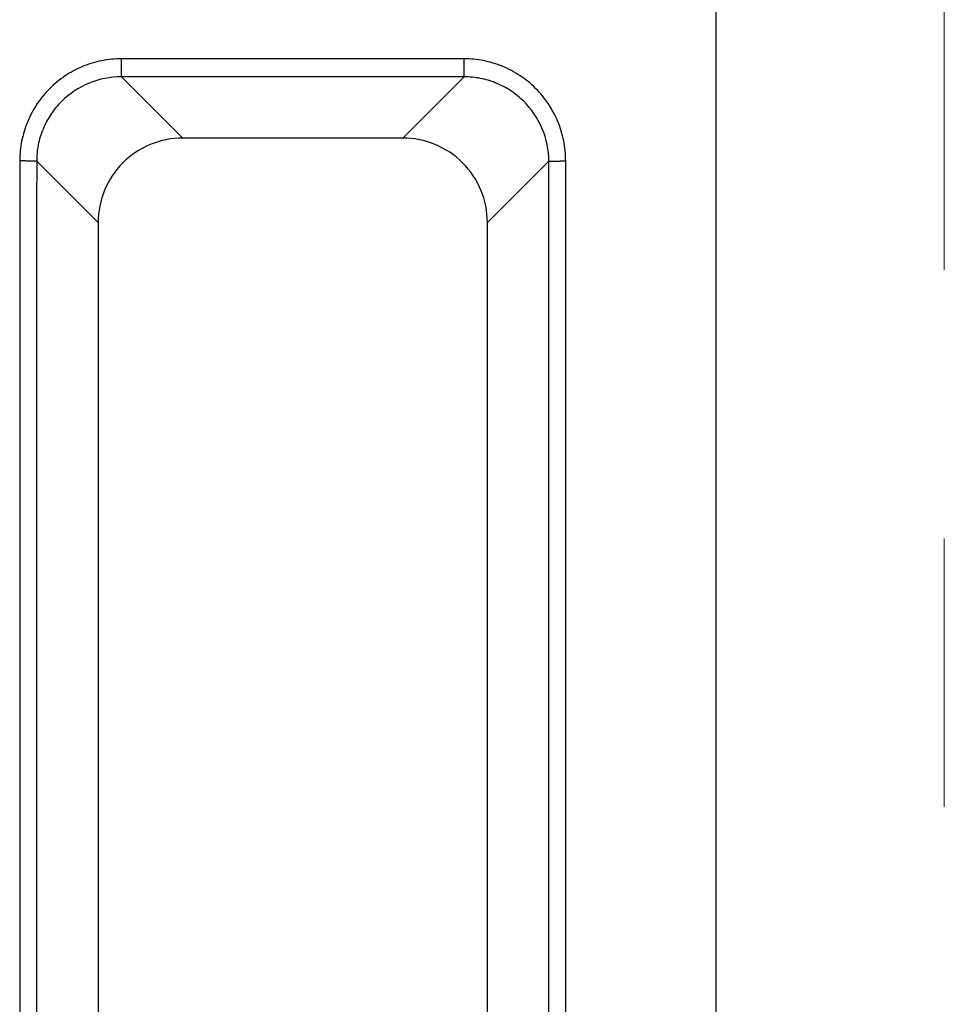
# Model space of a CAD drawing. Header units: millimetres. Extents: x 6362 to 6804, y -1856 to -1543.
# Tile 25 of 29: x 6722 to 6733, y -1649 to -1637. Entities that reach past the tile are written whole.
import ezdxf

# ---------------------------------------------------------------- set-up
doc = ezdxf.new("R2010")
doc.units = ezdxf.units.MM
doc.linetypes.add('CENTER2', pattern=[28.575, 19.05, -3.175, 3.175, -3.175])

msp = doc.modelspace()

# ---------------------------------------------------------------- linework, layer by layer
at = {"color": 7, "linetype": 'Continuous'}
for p, q in [((6729.93, -1630.597), (6729.93, -1672.6)), ((6722.905, -1637.624), (6722.905, -1637.411)), ((6726.954, -1637.411), (6722.905, -1637.411)), ((6726.954, -1637.624), (6726.954, -1637.411)), ((6726.954, -1637.624), (6722.905, -1637.624)), ((6722.905, -1637.624), (6723.629, -1638.348)), ((6726.954, -1637.624), (6726.23, -1638.348)), ((6726.23, -1638.348), (6723.629, -1638.348)), ((6721.704, -1638.617), (6721.703, -1649.575)), ((6721.904, -1638.622), (6722.63, -1639.347)), ((6727.956, -1638.622), (6727.23, -1639.347)), ((6728.156, -1649.575), (6728.155, -1638.617)), ((6722.63, -1639.347), (6722.63, -1648.849)), ((6727.23, -1648.849), (6727.23, -1639.347))]:
    msp.add_line(p, q, dxfattribs=at)
at = {"color": 6, "linetype": 'CENTER2', "lineweight": 5}
msp.add_line((6732.629, -1668.482), (6732.629, -1635.099), dxfattribs=at)
at = {"color": 7, "linetype": 'Continuous'}
for centre, start, end in [((6723.629, -1639.347), 89.986, 180.014), ((6726.231, -1639.347), 359.9872, 90.0128)]:
    msp.add_arc(centre, 0.999, start, end, dxfattribs=at)
for points, knots in [([(6722.905, -1637.411), (6722.827, -1637.411), (6722.67, -1637.426), (6722.444, -1637.495), (6722.235, -1637.607), (6722.051, -1637.759), (6721.899, -1637.944), (6721.787, -1638.156), (6721.719, -1638.383), (6721.704, -1638.539), (6721.704, -1638.617)], [0, 0, 0, 0, 0.123827, 0.248595, 0.373856, 0.499187, 0.625261, 0.751856, 0.876994, 1, 1, 1, 1]), ([(6728.155, -1638.617), (6728.155, -1638.538), (6728.14, -1638.379), (6728.07, -1638.151), (6727.957, -1637.94), (6727.805, -1637.755), (6727.62, -1637.604), (6727.41, -1637.493), (6727.186, -1637.425), (6727.031, -1637.411), (6726.954, -1637.411)], [0, 0, 0, 0, 0.125357, 0.251444, 0.377587, 0.503231, 0.628966, 0.754677, 0.87851, 1, 1, 1, 1]), ([(6722.905, -1637.624), (6722.775, -1637.624), (6722.513, -1637.675), (6722.234, -1637.861), (6722.067, -1638.064), (6721.973, -1638.24), (6721.916, -1638.428), (6721.904, -1638.557), (6721.904, -1638.622)], [0, 0, 0, 0, 0.248767, 0.498906, 0.625113, 0.75175, 0.876925, 1, 1, 1, 1]), ([(6727.956, -1638.622), (6727.955, -1638.491), (6727.903, -1638.227), (6727.714, -1637.949), (6727.509, -1637.783), (6727.334, -1637.692), (6727.147, -1637.636), (6727.018, -1637.624), (6726.954, -1637.624)], [0, 0, 0, 0, 0.250333, 0.501075, 0.627112, 0.753313, 0.87779, 1, 1, 1, 1]), ([(6721.904, -1638.622), (6721.887, -1638.621), (6721.854, -1638.622), (6721.804, -1638.621), (6721.754, -1638.618), (6721.721, -1638.617), (6721.704, -1638.617)], [0, 0, 0, 0, 0.249891, 0.499828, 0.749952, 1, 1, 1, 1]), ([(6721.904, -1638.622), (6721.902, -1640.354), (6721.904, -1644.005), (6721.903, -1647.656), (6721.903, -1649.575)], [0, 0, 0, 0, 0.474464, 1, 1, 1, 1]), ([(6727.956, -1638.622), (6727.972, -1638.621), (6728.006, -1638.622), (6728.056, -1638.621), (6728.105, -1638.618), (6728.139, -1638.617), (6728.155, -1638.617)], [0, 0, 0, 0, 0.249896, 0.499835, 0.749953, 1, 1, 1, 1]), ([(6727.956, -1649.575), (6727.956, -1647.655), (6727.956, -1644.004), (6727.957, -1640.353), (6727.956, -1638.622)], [0, 0, 0, 0, 0.525783, 1, 1, 1, 1])]:
    msp.add_open_spline(points, degree=3, knots=knots, dxfattribs=at)

doc.saveas('drawing.dxf')
